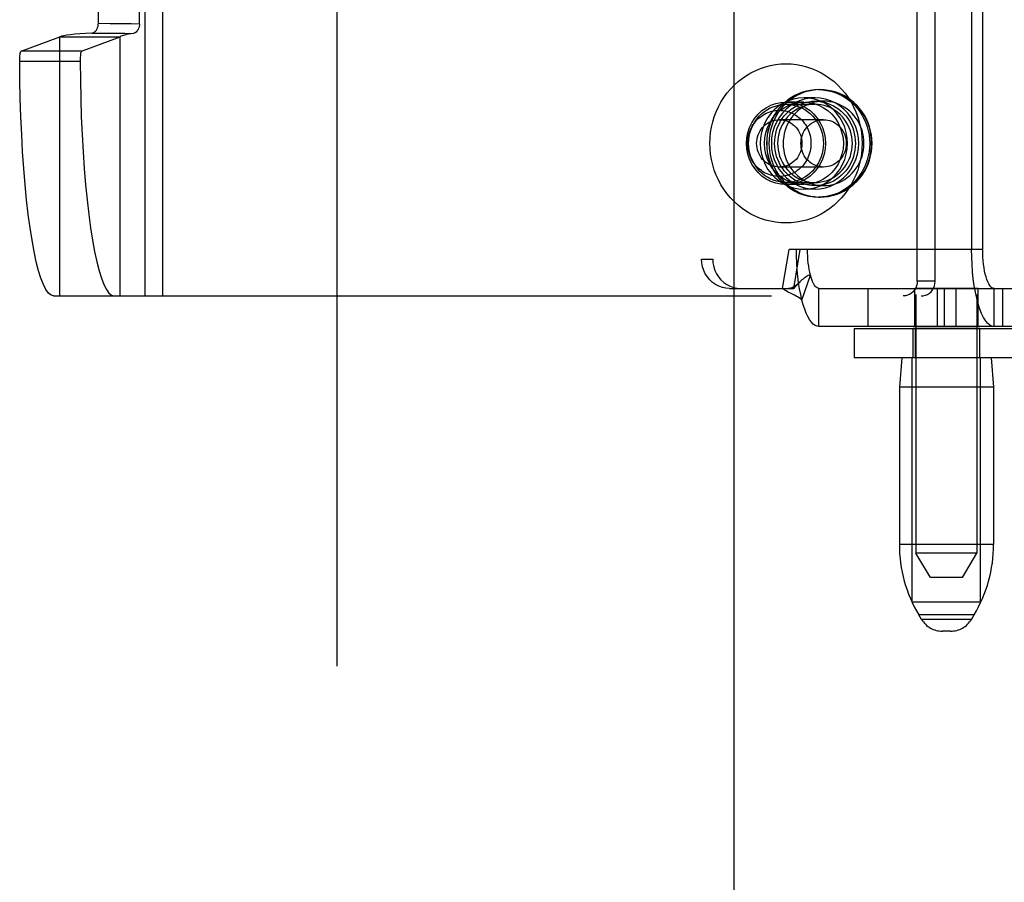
# Model space of a CAD drawing. Header units: inches. Extents: x 0 to 267, y 0 to 173.
# Tile 21 of 104: x 80.07 to 82.08, y 82.71 to 84.48. Entities that reach past the tile are written whole.
import ezdxf

# ---------------------------------------------------------------- set-up
doc = ezdxf.new("R2010")
doc.units = ezdxf.units.IN
doc.header["$LTSCALE"] = 14.696721
doc.header["$MEASUREMENT"] = 0
doc.linetypes.add('HIDDEN', pattern=[0.2, 0.1, -0.1])
doc.layers.get('0').update_dxf_attribs({"linetype": 'CONTINUOUS'})
doc.layers.add('02___PRT_ALL_AXES', color=7, linetype='CONTINUOUS')
doc.layers.add('DEFAULT_2', color=8, linetype='HIDDEN')

msp = doc.modelspace()

# ---------------------------------------------------------------- linework, layer by layer
at = {"color": 3, "linetype": 'Continuous'}
msp.add_line((81.5289, 120.5565), (81.5289, 50.2645), dxfattribs=at)
at = {"layer": '02___PRT_ALL_AXES', "color": 8, "linetype": 'HIDDEN'}
for p, q in [((81.9017, 86.8546), (81.9017, 83.3855)), ((82.0267, 86.8546), (82.0267, 83.3855)), ((81.7019, 84.3345), (81.7057, 84.3345)), ((81.6723, 84.309), (81.6357, 84.309)), ((81.6951, 84.318), (81.6723, 84.318)), ((81.6723, 84.14), (81.6357, 84.14)), ((81.6951, 84.131), (81.6723, 84.131)), ((81.7019, 84.1145), (81.7057, 84.1145)), ((82.0292, 83.9275), (81.8992, 83.9275)), ((81.8992, 83.8495), (81.8992, 83.9275)), ((81.9452, 83.9275), (81.9452, 83.8495)), ((81.9832, 83.9275), (81.9832, 83.8495)), ((82.0292, 83.8495), (82.0292, 83.9275)), ((82.0322, 83.8455), (81.8962, 83.8455)), ((81.8962, 83.7855), (81.8962, 83.8455)), ((82.0292, 83.8495), (81.8992, 83.8495)), ((82.0322, 83.7855), (82.0322, 83.8455)), ((82.0322, 83.7855), (81.8962, 83.7855)), ((81.8677, 83.7255), (81.8677, 83.403)), ((82.0607, 83.7255), (82.0607, 83.403))]:
    msp.add_line(p, q, dxfattribs=at)
for points in [[(81.6357, 84.14), (81.6251, 84.1407), (81.6148, 84.1428), (81.6048, 84.1464), (81.5953, 84.1513), (81.5865, 84.1574), (81.5786, 84.1647), (81.5716, 84.173), (81.5657, 84.1822), (81.5611, 84.1921), (81.5577, 84.2026), (81.5556, 84.2134), (81.5549, 84.2245), (81.5556, 84.2355), (81.5577, 84.2463), (81.5611, 84.2568), (81.5657, 84.2667), (81.5716, 84.2759), (81.5786, 84.2842), (81.5865, 84.2915), (81.5953, 84.2976), (81.6048, 84.3025), (81.6148, 84.3061), (81.6251, 84.3082), (81.6357, 84.309)], [(81.6723, 84.318), (81.6614, 84.3173), (81.6509, 84.3152), (81.6406, 84.3119), (81.6307, 84.3073), (81.6215, 84.3014), (81.613, 84.2944), (81.6053, 84.2865), (81.5987, 84.2776), (81.5931, 84.2679), (81.5887, 84.2576), (81.5855, 84.2468), (81.5835, 84.2357), (81.5829, 84.2245), (81.5835, 84.2132), (81.5855, 84.2021), (81.5887, 84.1913), (81.5931, 84.181), (81.5987, 84.1713), (81.6053, 84.1625), (81.613, 84.1545), (81.6215, 84.1475), (81.6307, 84.1417), (81.6406, 84.137), (81.6509, 84.1337), (81.6614, 84.1317), (81.6723, 84.131)], [(81.6723, 84.14), (81.6616, 84.1407), (81.6514, 84.1428), (81.6413, 84.1464), (81.6319, 84.1513), (81.6231, 84.1574), (81.6151, 84.1647), (81.6082, 84.173), (81.6023, 84.1822), (81.5976, 84.1921), (81.5942, 84.2026), (81.5922, 84.2134), (81.5915, 84.2245), (81.5922, 84.2355), (81.5942, 84.2463), (81.5976, 84.2568), (81.6023, 84.2667), (81.6082, 84.2759), (81.6151, 84.2842), (81.6231, 84.2915), (81.6319, 84.2976), (81.6413, 84.3025), (81.6514, 84.3061), (81.6616, 84.3082), (81.6723, 84.309)], [(81.6951, 84.318), (81.6842, 84.3173), (81.6737, 84.3152), (81.6634, 84.3119), (81.6535, 84.3073), (81.6443, 84.3014), (81.6358, 84.2944), (81.6282, 84.2865), (81.6215, 84.2776), (81.6159, 84.2679), (81.6115, 84.2576), (81.6083, 84.2468), (81.6063, 84.2357), (81.6057, 84.2245), (81.6063, 84.2132), (81.6083, 84.2021), (81.6115, 84.1913), (81.6159, 84.181), (81.6215, 84.1713), (81.6282, 84.1625), (81.6358, 84.1545), (81.6443, 84.1475), (81.6535, 84.1417), (81.6634, 84.137), (81.6737, 84.1337), (81.6842, 84.1317), (81.6951, 84.131)], [(81.6951, 84.3045), (81.6888, 84.3042), (81.6825, 84.3034), (81.6763, 84.302), (81.6702, 84.3001), (81.6643, 84.2977), (81.6587, 84.2948), (81.6532, 84.2914), (81.6481, 84.2876), (81.6433, 84.2833), (81.6388, 84.2786), (81.6347, 84.2736), (81.631, 84.2682), (81.6278, 84.2625), (81.625, 84.2566), (81.6227, 84.2504), (81.6209, 84.2441), (81.6196, 84.2376), (81.6188, 84.2311), (81.6186, 84.2245)], [(81.6357, 84.309), (81.6464, 84.3082), (81.6566, 84.3061), (81.6666, 84.3025), (81.6761, 84.2976), (81.6849, 84.2915), (81.6929, 84.2842), (81.6998, 84.2759), (81.7057, 84.2667), (81.7104, 84.2568), (81.7138, 84.2463), (81.7158, 84.2355), (81.7165, 84.2245), (81.7158, 84.2134), (81.7138, 84.2026), (81.7104, 84.1921), (81.7057, 84.1822), (81.6998, 84.173), (81.6929, 84.1647), (81.6849, 84.1574), (81.6761, 84.1513), (81.6666, 84.1464), (81.6566, 84.1428), (81.6464, 84.1407), (81.6357, 84.14)], [(81.6723, 84.131), (81.6831, 84.1317), (81.6937, 84.1337), (81.704, 84.137), (81.7138, 84.1417), (81.7231, 84.1475), (81.7316, 84.1545), (81.7392, 84.1625), (81.7459, 84.1713), (81.7514, 84.181), (81.7559, 84.1913), (81.7591, 84.2021), (81.761, 84.2132), (81.7617, 84.2245), (81.761, 84.2357), (81.7591, 84.2468), (81.7559, 84.2576), (81.7514, 84.2679), (81.7459, 84.2776), (81.7392, 84.2865), (81.7316, 84.2944), (81.7231, 84.3014), (81.7138, 84.3073), (81.704, 84.3119), (81.6937, 84.3152), (81.6831, 84.3173), (81.6723, 84.318)], [(81.6723, 84.309), (81.6829, 84.3082), (81.6932, 84.3061), (81.7032, 84.3025), (81.7127, 84.2976), (81.7215, 84.2915), (81.7294, 84.2842), (81.7364, 84.2759), (81.7423, 84.2667), (81.7469, 84.2568), (81.7503, 84.2463), (81.7524, 84.2355), (81.7531, 84.2245), (81.7524, 84.2134), (81.7503, 84.2026), (81.7469, 84.1921), (81.7423, 84.1822), (81.7364, 84.173), (81.7294, 84.1647), (81.7215, 84.1574), (81.7127, 84.1513), (81.7032, 84.1464), (81.6932, 84.1428), (81.6829, 84.1407), (81.6723, 84.14)], [(81.6951, 84.131), (81.7059, 84.1317), (81.7165, 84.1337), (81.7268, 84.137), (81.7366, 84.1417), (81.7459, 84.1475), (81.7544, 84.1545), (81.762, 84.1625), (81.7687, 84.1713), (81.7742, 84.181), (81.7787, 84.1913), (81.7819, 84.2021), (81.7838, 84.2132), (81.7845, 84.2245), (81.7838, 84.2357), (81.7819, 84.2468), (81.7787, 84.2576), (81.7742, 84.2679), (81.7687, 84.2776), (81.762, 84.2865), (81.7544, 84.2944), (81.7459, 84.3014), (81.7366, 84.3073), (81.7268, 84.3119), (81.7165, 84.3152), (81.7059, 84.3173), (81.6951, 84.318)], [(81.7716, 84.2245), (81.7713, 84.2311), (81.7705, 84.2376), (81.7692, 84.2441), (81.7674, 84.2504), (81.7651, 84.2566), (81.7624, 84.2625), (81.7591, 84.2682), (81.7554, 84.2736), (81.7514, 84.2786), (81.7469, 84.2833), (81.7421, 84.2876), (81.7369, 84.2914), (81.7315, 84.2948), (81.7258, 84.2977), (81.7199, 84.3001), (81.7139, 84.302), (81.7077, 84.3034), (81.7014, 84.3042), (81.6951, 84.3045)], [(81.6186, 84.2245), (81.6188, 84.2178), (81.6196, 84.2113), (81.6209, 84.2048), (81.6227, 84.1985), (81.625, 84.1923), (81.6278, 84.1864), (81.631, 84.1807), (81.6347, 84.1753), (81.6388, 84.1703), (81.6433, 84.1656), (81.6481, 84.1613), (81.6532, 84.1575), (81.6587, 84.1541), (81.6643, 84.1512), (81.6702, 84.1488), (81.6763, 84.1469), (81.6825, 84.1456), (81.6888, 84.1447), (81.6951, 84.1445)], [(81.6951, 84.1445), (81.7014, 84.1447), (81.7077, 84.1456), (81.7139, 84.1469), (81.7199, 84.1488), (81.7258, 84.1512), (81.7315, 84.1541), (81.7369, 84.1575), (81.7421, 84.1613), (81.7469, 84.1656), (81.7514, 84.1703), (81.7554, 84.1753), (81.7591, 84.1807), (81.7624, 84.1864), (81.7651, 84.1923), (81.7674, 84.1985), (81.7692, 84.2048), (81.7705, 84.2113), (81.7713, 84.2178), (81.7716, 84.2245)]]:
    msp.add_lwpolyline(points, dxfattribs=at)
at = {"layer": 'DEFAULT_2', "color": 8, "linetype": 'HIDDEN'}
for p, q in [((80.7164, 119.8955), (80.7164, 50.9255)), ((80.3235, 83.912), (80.3235, 86.662)), ((80.36, 83.912), (80.36, 86.662)), ((81.9044, 83.942), (81.9044, 86.632)), ((81.941, 83.942), (81.941, 86.632)), ((81.4628, 86.5875), (81.4628, 83.9875)), ((81.4856, 86.5875), (81.4856, 83.9875)), ((80.2279, 84.4704), (80.2279, 86.1035)), ((80.3122, 84.4696), (80.3122, 86.1043)), ((82.0156, 84.662), (82.0156, 84.0075)), ((82.0384, 84.0075), (82.0384, 84.662)), ((80.2279, 84.4704), (80.2523, 84.4703)), ((80.2523, 84.4703), (80.2776, 84.4701)), ((80.2776, 84.4701), (80.2949, 84.4699)), ((80.2949, 84.4699), (80.3122, 84.4696)), ((80.0695, 84.413), (80.149, 84.4429)), ((80.149, 84.4429), (80.2728, 84.4429)), ((80.149, 83.912), (80.149, 84.4429)), ((80.1932, 84.413), (80.2728, 84.4429)), ((80.2142, 84.4505), (80.2389, 84.4503)), ((80.2389, 84.4503), (80.2646, 84.4501)), ((80.2646, 84.4501), (80.282, 84.45)), ((80.2728, 83.912), (80.2728, 84.4429)), ((80.282, 84.45), (80.2997, 84.4497)), ((80.1932, 84.413), (80.0695, 84.413)), ((80.1906, 84.3922), (80.0668, 84.3922)), ((81.7019, 84.3345), (81.6937, 84.3341)), ((81.714, 84.3341), (81.7057, 84.3345)), ((81.7223, 84.3331), (81.714, 84.3341)), ((81.6357, 84.3045), (81.6951, 84.3045)), ((81.7126, 84.273), (81.622, 84.273)), ((81.7126, 84.176), (81.622, 84.176)), ((81.6357, 84.1445), (81.6951, 84.1445)), ((81.6937, 84.1148), (81.6854, 84.1158)), ((81.6936, 84.1148), (81.7019, 84.1145)), ((81.7057, 84.1145), (81.714, 84.1148)), ((81.6286, 83.9275), (81.6421, 84.0075)), ((81.6649, 84.0075), (81.6421, 84.0075)), ((81.6514, 83.9275), (81.6649, 84.0075)), ((82.0384, 84.0075), (81.6649, 84.0075)), ((81.4628, 83.9875), (81.4856, 83.9875)), ((81.6625, 83.939), (81.6619, 83.9384)), ((81.6683, 83.9037), (81.6855, 83.9549)), ((81.941, 83.942), (81.9044, 83.942)), ((81.5202, 83.9275), (81.543, 83.9275)), ((81.543, 83.9275), (81.6514, 83.9275)), ((81.7032, 83.9275), (82.1672, 83.9275)), ((81.7032, 83.8495), (81.7032, 83.9275)), ((81.8032, 83.9275), (81.8032, 83.8495)), ((81.9592, 83.9275), (81.9592, 83.8495)), ((82.0618, 83.8495), (82.0618, 83.9275)), ((82.0788, 83.9275), (82.0788, 83.8495)), ((80.1363, 83.912), (81.9123, 83.912)), ((82.1672, 83.8495), (81.7032, 83.8495)), ((81.7754, 83.8455), (82.1854, 83.8455)), ((81.7754, 83.8455), (81.7754, 83.7855)), ((81.9004, 83.8455), (81.9004, 83.7855)), ((82.1854, 83.7855), (81.7754, 83.7855)), ((81.8727, 83.7855), (81.8677, 83.7255)), ((81.8942, 83.2855), (81.8942, 83.7855)), ((82.0342, 83.2855), (82.0342, 83.7855)), ((82.0557, 83.7855), (82.0607, 83.7255)), ((82.0607, 83.7255), (81.8677, 83.7255)), ((82.0607, 83.403), (81.8677, 83.403)), ((82.0267, 83.3855), (81.9017, 83.3855)), ((81.9317, 83.3355), (81.9017, 83.3855)), ((81.9967, 83.3355), (82.0267, 83.3855)), ((81.9967, 83.3355), (81.9317, 83.3355)), ((81.8942, 83.2855), (82.0342, 83.2855)), ((82.0208, 83.259), (81.9076, 83.259)), ((81.9131, 83.2497), (81.9076, 83.259)), ((82.0153, 83.2497), (82.0208, 83.259)), ((82.0153, 83.2497), (81.9131, 83.2497)), ((81.9724, 83.2255), (81.956, 83.2255))]:
    msp.add_line(p, q, dxfattribs=at)
for points in [[(80.2142, 84.4505), (80.2163, 84.4508), (80.2184, 84.4516), (80.2203, 84.4529), (80.2222, 84.4546), (80.2238, 84.4566), (80.2252, 84.459), (80.2264, 84.4616), (80.2272, 84.4645), (80.2277, 84.4674), (80.2279, 84.4704)], [(80.3122, 84.4696), (80.312, 84.4667), (80.3116, 84.4638), (80.3108, 84.461), (80.3097, 84.4584), (80.3084, 84.4561), (80.3068, 84.4541), (80.3052, 84.4524), (80.3034, 84.4511), (80.3015, 84.4502), (80.2997, 84.4497)], [(80.2142, 84.4505), (80.2017, 84.4496), (80.1902, 84.4487), (80.18, 84.4478), (80.1711, 84.4469), (80.1635, 84.4459), (80.1572, 84.4449), (80.1524, 84.4439), (80.149, 84.4429)], [(80.2997, 84.4497), (80.2945, 84.4489), (80.2898, 84.4481), (80.2857, 84.4473), (80.282, 84.4464), (80.2789, 84.4456), (80.2763, 84.4447), (80.2742, 84.4438), (80.2728, 84.4429)], [(80.0668, 84.3922), (80.0668, 84.3954), (80.0669, 84.3984), (80.0671, 84.4013), (80.0673, 84.404), (80.0675, 84.4065), (80.0679, 84.4086), (80.0682, 84.4104), (80.0686, 84.4117), (80.069, 84.4126), (80.0695, 84.413)], [(80.1932, 84.413), (80.1928, 84.4126), (80.1924, 84.4117), (80.192, 84.4104), (80.1916, 84.4086), (80.1913, 84.4065), (80.1911, 84.404), (80.1909, 84.4013), (80.1907, 84.3984), (80.1906, 84.3954), (80.1906, 84.3922)], [(80.1363, 83.912), (80.131, 83.9134), (80.1257, 83.9178), (80.1205, 83.9251), (80.1154, 83.9352), (80.1104, 83.9482), (80.1055, 83.9638), (80.1008, 83.9821), (80.0963, 84.0029), (80.0921, 84.0261), (80.0881, 84.0515), (80.0844, 84.0791), (80.081, 84.1086), (80.078, 84.1399), (80.0752, 84.1728), (80.0729, 84.2071), (80.0709, 84.2426), (80.0693, 84.2791), (80.068, 84.3164), (80.0672, 84.354), (80.0668, 84.3922)], [(80.1906, 84.3922), (80.191, 84.354), (80.1918, 84.3164), (80.193, 84.2791), (80.1947, 84.2426), (80.1967, 84.2071), (80.199, 84.1728), (80.2017, 84.1399), (80.2048, 84.1086), (80.2082, 84.0791), (80.2119, 84.0515), (80.2159, 84.0261), (80.2201, 84.0029), (80.2246, 83.9821), (80.2293, 83.9638), (80.2341, 83.9482), (80.2391, 83.9352), (80.2443, 83.9251), (80.2495, 83.9178), (80.2548, 83.9134), (80.2601, 83.912)], [(81.4798, 84.2245), (81.4802, 84.2356), (81.4813, 84.2467), (81.4831, 84.2576), (81.4856, 84.2684), (81.4888, 84.279), (81.4928, 84.2894), (81.4973, 84.2995), (81.5025, 84.3092), (81.5084, 84.3185), (81.5148, 84.3273), (81.5218, 84.3357), (81.5293, 84.3436), (81.5374, 84.3509), (81.5458, 84.3576), (81.5547, 84.3637), (81.564, 84.3692), (81.5736, 84.374), (81.5835, 84.378), (81.5937, 84.3814), (81.604, 84.3841), (81.6145, 84.3859), (81.6251, 84.3871), (81.6357, 84.3875), (81.6464, 84.3871), (81.6569, 84.3859), (81.6674, 84.3841), (81.6778, 84.3814), (81.6879, 84.378), (81.6978, 84.374), (81.7074, 84.3692), (81.7167, 84.3637), (81.7256, 84.3576), (81.7341, 84.3509), (81.7421, 84.3436), (81.7496, 84.3357), (81.7566, 84.3273), (81.7631, 84.3185), (81.7689, 84.3092), (81.7741, 84.2995), (81.7787, 84.2894), (81.7826, 84.279), (81.7858, 84.2684), (81.7883, 84.2576), (81.7901, 84.2467), (81.7912, 84.2356), (81.7916, 84.2245)], [(81.6937, 84.3341), (81.6854, 84.3331), (81.6773, 84.3315), (81.6693, 84.3291), (81.6615, 84.3262), (81.6539, 84.3226), (81.6466, 84.3184), (81.6397, 84.3136), (81.6331, 84.3083), (81.627, 84.3024), (81.6213, 84.2961), (81.6161, 84.2893), (81.6115, 84.2821), (81.6074, 84.2746), (81.6039, 84.2667), (81.601, 84.2586), (81.5987, 84.2502), (81.597, 84.2417), (81.5961, 84.2331), (81.5957, 84.2245)], [(81.5968, 84.2245), (81.5971, 84.2331), (81.598, 84.2417), (81.5997, 84.2501), (81.6019, 84.2585), (81.6048, 84.2666), (81.6082, 84.2744), (81.6123, 84.2819), (81.6168, 84.2891), (81.622, 84.2959), (81.6276, 84.3022), (81.6336, 84.3081), (81.6401, 84.3135), (81.647, 84.3183), (81.6542, 84.3225), (81.6617, 84.3261), (81.6694, 84.3291), (81.6774, 84.3314), (81.6855, 84.3331)], [(81.7057, 84.3345), (81.6975, 84.3341), (81.6893, 84.3331), (81.6812, 84.3314), (81.6732, 84.3291), (81.6655, 84.3261), (81.658, 84.3225), (81.6508, 84.3183), (81.6439, 84.3135), (81.6374, 84.3081), (81.6314, 84.3022), (81.6258, 84.2959), (81.6206, 84.2891), (81.6161, 84.2819), (81.612, 84.2744), (81.6086, 84.2666), (81.6057, 84.2585), (81.6035, 84.2501), (81.6018, 84.2417), (81.6009, 84.2331), (81.6006, 84.2245)], [(81.7019, 84.3345), (81.7102, 84.3341), (81.7184, 84.3331), (81.7265, 84.3314), (81.7345, 84.3291), (81.7422, 84.3261), (81.7497, 84.3225), (81.7569, 84.3183), (81.7638, 84.3135), (81.7703, 84.3081), (81.7763, 84.3022), (81.7819, 84.2959), (81.787, 84.2891), (81.7916, 84.2819), (81.7957, 84.2744), (81.7991, 84.2666), (81.802, 84.2585), (81.8042, 84.2501), (81.8058, 84.2417), (81.8068, 84.2331), (81.8071, 84.2245)], [(81.8109, 84.2245), (81.8106, 84.2331), (81.8096, 84.2417), (81.808, 84.2501), (81.8058, 84.2585), (81.8029, 84.2666), (81.7995, 84.2744), (81.7954, 84.2819), (81.7909, 84.2891), (81.7857, 84.2959), (81.7801, 84.3022), (81.7741, 84.3081), (81.7676, 84.3135), (81.7607, 84.3183), (81.7535, 84.3225), (81.746, 84.3261), (81.7383, 84.3291), (81.7303, 84.3314), (81.7222, 84.3331)], [(81.812, 84.2245), (81.8116, 84.2331), (81.8106, 84.2417), (81.809, 84.2503), (81.8067, 84.2586), (81.8038, 84.2667), (81.8003, 84.2746), (81.7962, 84.2821), (81.7916, 84.2893), (81.7864, 84.2961), (81.7807, 84.3024), (81.7746, 84.3083), (81.768, 84.3136), (81.7611, 84.3184), (81.7538, 84.3226), (81.7463, 84.3262), (81.7384, 84.3291), (81.7304, 84.3314), (81.7223, 84.3331)], [(81.5592, 84.2245), (81.5595, 84.2315), (81.5604, 84.2384), (81.5618, 84.2452), (81.5638, 84.2518), (81.5664, 84.2583), (81.5695, 84.2645), (81.5731, 84.2703), (81.5771, 84.2759), (81.5816, 84.281), (81.5865, 84.2857), (81.5918, 84.29), (81.5975, 84.2937), (81.6034, 84.297), (81.6096, 84.2996), (81.6159, 84.3017), (81.6224, 84.3032), (81.6291, 84.3042), (81.6357, 84.3045)], [(81.6124, 84.2245), (81.6126, 84.2313), (81.6134, 84.238), (81.6146, 84.2446), (81.6164, 84.2512), (81.6186, 84.2576), (81.6214, 84.2637), (81.6245, 84.2697), (81.6281, 84.2753), (81.6322, 84.2806), (81.6366, 84.2856), (81.6413, 84.2902), (81.6464, 84.2944), (81.6519, 84.2982), (81.6575, 84.3015), (81.6634, 84.3044), (81.6695, 84.3067), (81.6758, 84.3086), (81.6821, 84.3099), (81.6886, 84.3107), (81.6951, 84.311), (81.7016, 84.3107), (81.708, 84.3099), (81.7144, 84.3086), (81.7206, 84.3067), (81.7267, 84.3044), (81.7326, 84.3015), (81.7383, 84.2982), (81.7437, 84.2944), (81.7488, 84.2902), (81.7536, 84.2856), (81.758, 84.2806), (81.762, 84.2753), (81.7656, 84.2697), (81.7688, 84.2637), (81.7715, 84.2576), (81.7737, 84.2512), (81.7755, 84.2446), (81.7768, 84.238), (81.7775, 84.2313), (81.7778, 84.2245)], [(81.7953, 84.2245), (81.7951, 84.2313), (81.7943, 84.238), (81.7931, 84.2446), (81.7913, 84.2512), (81.789, 84.2576), (81.7863, 84.2637), (81.7831, 84.2697), (81.7795, 84.2753), (81.7755, 84.2806), (81.7711, 84.2856), (81.7663, 84.2902), (81.7612, 84.2944), (81.7558, 84.2982), (81.7502, 84.3015), (81.7443, 84.3044), (81.7382, 84.3067), (81.7319, 84.3086), (81.7256, 84.3099), (81.7191, 84.3107), (81.7126, 84.311), (81.7061, 84.3107), (81.6997, 84.3099), (81.6933, 84.3086), (81.6871, 84.3067), (81.681, 84.3044), (81.6751, 84.3015), (81.6694, 84.2982), (81.664, 84.2944), (81.6589, 84.2902), (81.6541, 84.2856), (81.6497, 84.2806), (81.6457, 84.2753), (81.6421, 84.2697), (81.6389, 84.2637), (81.6362, 84.2576), (81.6339, 84.2512), (81.6322, 84.2446), (81.6309, 84.238), (81.6302, 84.2313), (81.6299, 84.2245)], [(81.6357, 84.3045), (81.6424, 84.3042), (81.649, 84.3032), (81.6555, 84.3017), (81.6619, 84.2996), (81.6681, 84.297), (81.674, 84.2937), (81.6796, 84.29), (81.6849, 84.2857), (81.6898, 84.281), (81.6943, 84.2759), (81.6984, 84.2703), (81.702, 84.2645), (81.7051, 84.2583), (81.7076, 84.2518), (81.7096, 84.2452), (81.7111, 84.2384), (81.7119, 84.2315), (81.7122, 84.2245)], [(81.5572, 84.2245), (81.5573, 84.2285), (81.5577, 84.2326), (81.5582, 84.2366), (81.5591, 84.2407), (81.5601, 84.2446), (81.5614, 84.2485), (81.5629, 84.2522), (81.5646, 84.2559), (81.5665, 84.2595), (81.5686, 84.2629), (81.571, 84.2662), (81.5735, 84.2694), (81.5762, 84.2724), (81.579, 84.2752), (81.582, 84.2778), (81.5852, 84.2802), (81.5885, 84.2824), (81.5919, 84.2845), (81.5954, 84.2862), (81.599, 84.2878), (81.6027, 84.2891), (81.6065, 84.2902), (81.6103, 84.2911), (81.6142, 84.2917), (81.6181, 84.2921), (81.622, 84.2922), (81.6259, 84.2921), (81.6298, 84.2917), (81.6337, 84.2911), (81.6375, 84.2902), (81.6413, 84.2891), (81.645, 84.2878), (81.6486, 84.2862), (81.6521, 84.2845), (81.6555, 84.2824), (81.6588, 84.2802), (81.662, 84.2778), (81.665, 84.2752), (81.6678, 84.2724), (81.6705, 84.2694), (81.673, 84.2662), (81.6753, 84.2629), (81.6774, 84.2595), (81.6794, 84.2559), (81.6811, 84.2523), (81.6826, 84.2485), (81.6839, 84.2446), (81.6849, 84.2407), (81.6857, 84.2366), (81.6863, 84.2326), (81.6867, 84.2285), (81.6868, 84.2245)], [(81.5756, 84.2245), (81.5758, 84.229), (81.5764, 84.2334), (81.5774, 84.2377), (81.5787, 84.242), (81.5805, 84.2461), (81.5825, 84.25), (81.585, 84.2537), (81.5877, 84.2571), (81.5907, 84.2603), (81.594, 84.2632), (81.5976, 84.2657), (81.6013, 84.2679), (81.6052, 84.2697), (81.6093, 84.2711), (81.6135, 84.2721), (81.6177, 84.2728), (81.622, 84.273)], [(81.622, 84.273), (81.6263, 84.2728), (81.6305, 84.2721), (81.6347, 84.2711), (81.6387, 84.2697), (81.6427, 84.2679), (81.6464, 84.2657), (81.6499, 84.2632), (81.6532, 84.2603), (81.6563, 84.2571), (81.659, 84.2537), (81.6614, 84.25), (81.6635, 84.2461), (81.6652, 84.242), (81.6666, 84.2377), (81.6676, 84.2334), (81.6682, 84.229), (81.6684, 84.2245)], [(81.6662, 84.2245), (81.6664, 84.229), (81.667, 84.2334), (81.668, 84.2377), (81.6694, 84.242), (81.6711, 84.2461), (81.6732, 84.25), (81.6756, 84.2537), (81.6783, 84.2571), (81.6814, 84.2603), (81.6847, 84.2632), (81.6882, 84.2657), (81.6919, 84.2679), (81.6959, 84.2697), (81.6999, 84.2711), (81.7041, 84.2721), (81.7083, 84.2728), (81.7126, 84.273)], [(81.7126, 84.273), (81.7169, 84.2728), (81.7211, 84.2721), (81.7253, 84.2711), (81.7294, 84.2697), (81.7333, 84.2679), (81.737, 84.2657), (81.7406, 84.2632), (81.7439, 84.2603), (81.7469, 84.2571), (81.7496, 84.2537), (81.7521, 84.25), (81.7541, 84.2461), (81.7559, 84.242), (81.7572, 84.2377), (81.7582, 84.2334), (81.7588, 84.229), (81.759, 84.2245)], [(81.7916, 84.2245), (81.7912, 84.2133), (81.7901, 84.2023), (81.7883, 84.1913), (81.7858, 84.1805), (81.7826, 84.1699), (81.7787, 84.1595), (81.7741, 84.1495), (81.7689, 84.1398), (81.7631, 84.1305), (81.7566, 84.1216), (81.7496, 84.1132), (81.7421, 84.1053), (81.7341, 84.098), (81.7256, 84.0913), (81.7167, 84.0852), (81.7074, 84.0797), (81.6978, 84.075), (81.6879, 84.0709), (81.6778, 84.0675), (81.6674, 84.0649), (81.6569, 84.063), (81.6464, 84.0618), (81.6357, 84.0615), (81.6251, 84.0618), (81.6145, 84.063), (81.604, 84.0649), (81.5937, 84.0675), (81.5835, 84.0709), (81.5736, 84.075), (81.564, 84.0797), (81.5547, 84.0852), (81.5458, 84.0913), (81.5374, 84.098), (81.5293, 84.1053), (81.5218, 84.1132), (81.5148, 84.1216), (81.5084, 84.1305), (81.5025, 84.1398), (81.4973, 84.1495), (81.4928, 84.1595), (81.4888, 84.1699), (81.4856, 84.1805), (81.4831, 84.1913), (81.4813, 84.2023), (81.4802, 84.2133), (81.4798, 84.2245)], [(81.6868, 84.2245), (81.6867, 84.2204), (81.6863, 84.2163), (81.6857, 84.2123), (81.6849, 84.2083), (81.6839, 84.2043), (81.6826, 84.2005), (81.6811, 84.1967), (81.6794, 84.193), (81.6774, 84.1894), (81.6753, 84.186), (81.673, 84.1827), (81.6705, 84.1795), (81.6678, 84.1766), (81.665, 84.1738), (81.662, 84.1711), (81.6588, 84.1687), (81.6555, 84.1665), (81.6521, 84.1645), (81.6486, 84.1627), (81.645, 84.1611), (81.6413, 84.1598), (81.6375, 84.1587), (81.6337, 84.1578), (81.6298, 84.1572), (81.6259, 84.1568), (81.622, 84.1567), (81.6181, 84.1568), (81.6142, 84.1572), (81.6103, 84.1578), (81.6065, 84.1587), (81.6027, 84.1598), (81.599, 84.1611), (81.5954, 84.1627), (81.5919, 84.1645), (81.5885, 84.1665), (81.5852, 84.1687), (81.582, 84.1711), (81.579, 84.1738), (81.5762, 84.1766), (81.5735, 84.1795), (81.571, 84.1827), (81.5686, 84.186), (81.5665, 84.1894), (81.5646, 84.193), (81.5629, 84.1967), (81.5614, 84.2005), (81.5601, 84.2043), (81.5591, 84.2083), (81.5582, 84.2123), (81.5577, 84.2163), (81.5573, 84.2204), (81.5572, 84.2245)], [(81.6357, 84.1445), (81.6291, 84.1448), (81.6224, 84.1457), (81.6159, 84.1472), (81.6096, 84.1493), (81.6034, 84.152), (81.5975, 84.1552), (81.5918, 84.1589), (81.5865, 84.1632), (81.5816, 84.1679), (81.5771, 84.173), (81.5731, 84.1786), (81.5695, 84.1845), (81.5664, 84.1907), (81.5638, 84.1971), (81.5618, 84.2038), (81.5604, 84.2106), (81.5595, 84.2175), (81.5592, 84.2245)], [(81.622, 84.176), (81.6177, 84.1762), (81.6135, 84.1768), (81.6093, 84.1778), (81.6052, 84.1792), (81.6013, 84.181), (81.5976, 84.1832), (81.594, 84.1858), (81.5907, 84.1886), (81.5877, 84.1918), (81.585, 84.1952), (81.5825, 84.1989), (81.5805, 84.2028), (81.5787, 84.2069), (81.5774, 84.2112), (81.5764, 84.2155), (81.5758, 84.22), (81.5756, 84.2245)], [(81.5957, 84.2245), (81.5961, 84.2158), (81.597, 84.2072), (81.5987, 84.1987), (81.601, 84.1903), (81.6039, 84.1822), (81.6074, 84.1743), (81.6115, 84.1668), (81.6161, 84.1596), (81.6213, 84.1528), (81.627, 84.1465), (81.6331, 84.1407), (81.6397, 84.1353), (81.6466, 84.1306), (81.6539, 84.1264), (81.6614, 84.1228), (81.6692, 84.1198), (81.6772, 84.1175), (81.6854, 84.1158)], [(81.6855, 84.1158), (81.6774, 84.1175), (81.6694, 84.1198), (81.6617, 84.1228), (81.6542, 84.1264), (81.647, 84.1307), (81.6401, 84.1355), (81.6336, 84.1408), (81.6276, 84.1467), (81.622, 84.153), (81.6168, 84.1598), (81.6123, 84.167), (81.6082, 84.1745), (81.6048, 84.1824), (81.6019, 84.1905), (81.5997, 84.1988), (81.598, 84.2072), (81.5971, 84.2158), (81.5968, 84.2245)], [(81.6006, 84.2245), (81.6009, 84.2158), (81.6018, 84.2072), (81.6035, 84.1988), (81.6057, 84.1905), (81.6086, 84.1824), (81.612, 84.1745), (81.6161, 84.167), (81.6206, 84.1598), (81.6258, 84.153), (81.6314, 84.1467), (81.6374, 84.1408), (81.6439, 84.1355), (81.6508, 84.1307), (81.658, 84.1264), (81.6655, 84.1228), (81.6732, 84.1198), (81.6812, 84.1175), (81.6893, 84.1158), (81.6975, 84.1148), (81.7057, 84.1145)], [(81.7778, 84.2245), (81.7775, 84.2177), (81.7768, 84.2109), (81.7755, 84.2043), (81.7737, 84.1977), (81.7715, 84.1914), (81.7688, 84.1852), (81.7656, 84.1793), (81.762, 84.1736), (81.758, 84.1683), (81.7536, 84.1633), (81.7488, 84.1587), (81.7437, 84.1545), (81.7383, 84.1507), (81.7326, 84.1474), (81.7267, 84.1445), (81.7206, 84.1422), (81.7144, 84.1404), (81.708, 84.139), (81.7016, 84.1382), (81.6951, 84.138), (81.6886, 84.1382), (81.6821, 84.139), (81.6758, 84.1404), (81.6695, 84.1422), (81.6634, 84.1445), (81.6575, 84.1474), (81.6519, 84.1507), (81.6465, 84.1545), (81.6414, 84.1587), (81.6366, 84.1633), (81.6322, 84.1683), (81.6282, 84.1736), (81.6245, 84.1793), (81.6214, 84.1852), (81.6187, 84.1914), (81.6164, 84.1977), (81.6146, 84.2043), (81.6134, 84.2109), (81.6126, 84.2177), (81.6124, 84.2245)], [(81.6684, 84.2245), (81.6682, 84.22), (81.6676, 84.2155), (81.6666, 84.2112), (81.6652, 84.2069), (81.6635, 84.2028), (81.6614, 84.1989), (81.659, 84.1952), (81.6563, 84.1918), (81.6532, 84.1886), (81.6499, 84.1858), (81.6464, 84.1832), (81.6427, 84.181), (81.6387, 84.1792), (81.6347, 84.1778), (81.6305, 84.1768), (81.6263, 84.1762), (81.622, 84.176)], [(81.6299, 84.2245), (81.6302, 84.2177), (81.6309, 84.2109), (81.6322, 84.2043), (81.6339, 84.1977), (81.6362, 84.1914), (81.6389, 84.1852), (81.6421, 84.1793), (81.6457, 84.1736), (81.6497, 84.1683), (81.6541, 84.1633), (81.6589, 84.1587), (81.664, 84.1545), (81.6694, 84.1507), (81.6751, 84.1474), (81.681, 84.1445), (81.6871, 84.1422), (81.6933, 84.1404), (81.6997, 84.139), (81.7061, 84.1382), (81.7126, 84.138), (81.7191, 84.1382), (81.7256, 84.139), (81.7319, 84.1404), (81.7382, 84.1422), (81.7443, 84.1445), (81.7502, 84.1474), (81.7558, 84.1507), (81.7612, 84.1545), (81.7663, 84.1587), (81.7711, 84.1633), (81.7755, 84.1683), (81.7795, 84.1736), (81.7832, 84.1793), (81.7863, 84.1852), (81.789, 84.1914), (81.7913, 84.1977), (81.7931, 84.2043), (81.7943, 84.2109), (81.7951, 84.2177), (81.7953, 84.2245)], [(81.7122, 84.2245), (81.7119, 84.2175), (81.7111, 84.2106), (81.7096, 84.2038), (81.7076, 84.1971), (81.7051, 84.1907), (81.702, 84.1845), (81.6984, 84.1786), (81.6943, 84.173), (81.6898, 84.1679), (81.6849, 84.1632), (81.6796, 84.1589), (81.674, 84.1552), (81.6681, 84.152), (81.6619, 84.1493), (81.6555, 84.1472), (81.649, 84.1457), (81.6424, 84.1448), (81.6357, 84.1445)], [(81.7126, 84.176), (81.7083, 84.1762), (81.7041, 84.1768), (81.6999, 84.1778), (81.6959, 84.1792), (81.6919, 84.181), (81.6882, 84.1832), (81.6847, 84.1858), (81.6814, 84.1886), (81.6783, 84.1918), (81.6756, 84.1952), (81.6732, 84.1989), (81.6711, 84.2028), (81.6694, 84.2069), (81.668, 84.2112), (81.667, 84.2155), (81.6664, 84.22), (81.6662, 84.2245)], [(81.8071, 84.2245), (81.8068, 84.2158), (81.8058, 84.2072), (81.8042, 84.1988), (81.802, 84.1905), (81.7991, 84.1824), (81.7957, 84.1745), (81.7916, 84.167), (81.787, 84.1598), (81.7819, 84.153), (81.7763, 84.1467), (81.7703, 84.1408), (81.7638, 84.1355), (81.7569, 84.1307), (81.7497, 84.1264), (81.7422, 84.1228), (81.7345, 84.1198), (81.7265, 84.1175), (81.7184, 84.1158), (81.7102, 84.1148), (81.7019, 84.1145)], [(81.759, 84.2245), (81.7588, 84.22), (81.7582, 84.2155), (81.7572, 84.2112), (81.7559, 84.2069), (81.7541, 84.2028), (81.7521, 84.1989), (81.7496, 84.1952), (81.7469, 84.1918), (81.7439, 84.1886), (81.7406, 84.1858), (81.737, 84.1832), (81.7333, 84.181), (81.7294, 84.1792), (81.7253, 84.1778), (81.7211, 84.1768), (81.7169, 84.1762), (81.7126, 84.176)], [(81.714, 84.1148), (81.7223, 84.1158), (81.7304, 84.1175), (81.7384, 84.1198), (81.7462, 84.1228), (81.7538, 84.1264), (81.7611, 84.1306), (81.768, 84.1353), (81.7746, 84.1407), (81.7807, 84.1465), (81.7864, 84.1528), (81.7916, 84.1596), (81.7962, 84.1668), (81.8003, 84.1744), (81.8038, 84.1822), (81.8067, 84.1904), (81.809, 84.1987), (81.8107, 84.2072), (81.8116, 84.2158), (81.812, 84.2245)], [(81.7222, 84.1158), (81.7303, 84.1175), (81.7383, 84.1198), (81.746, 84.1228), (81.7535, 84.1264), (81.7607, 84.1307), (81.7676, 84.1355), (81.7741, 84.1408), (81.7801, 84.1467), (81.7857, 84.153), (81.7909, 84.1598), (81.7954, 84.167), (81.7995, 84.1745), (81.8029, 84.1824), (81.8058, 84.1905), (81.808, 84.1988), (81.8096, 84.2072), (81.8106, 84.2158), (81.8109, 84.2245)], [(81.6683, 83.9037), (81.6658, 83.9148), (81.6635, 83.9266), (81.6615, 83.939), (81.6599, 83.952), (81.6586, 83.9655), (81.6577, 83.9793), (81.6572, 83.9933), (81.657, 84.0075)], [(81.6855, 83.9549), (81.6842, 83.9605), (81.6831, 83.9665), (81.6821, 83.9728), (81.6813, 83.9794), (81.6806, 83.9862), (81.6801, 83.9932), (81.6799, 84.0003), (81.6798, 84.0075)], [(82.0618, 83.8495), (82.0572, 83.8502), (82.0528, 83.8525), (82.0484, 83.8563), (82.0441, 83.8615), (82.04, 83.8681), (82.0361, 83.8761), (82.0325, 83.8853), (82.0291, 83.8957), (82.0261, 83.9072), (82.0234, 83.9197), (82.021, 83.933), (82.0191, 83.947), (82.0176, 83.9616), (82.0165, 83.9766), (82.0158, 83.9919), (82.0156, 84.0075)], [(82.0618, 83.9275), (82.0595, 83.9279), (82.0572, 83.929), (82.055, 83.9309), (82.0528, 83.9336), (82.0508, 83.9369), (82.0488, 83.9409), (82.0469, 83.9456), (82.0452, 83.9509), (82.0437, 83.9567), (82.0423, 83.963), (82.0412, 83.9698), (82.0402, 83.9768), (82.0394, 83.9842), (82.0388, 83.9919), (82.0385, 83.9996), (82.0384, 84.0075)], [(81.5202, 83.9275), (81.5127, 83.928), (81.5054, 83.9295), (81.4983, 83.932), (81.4915, 83.9355), (81.4853, 83.9399), (81.4796, 83.945), (81.4747, 83.9509), (81.4705, 83.9575), (81.4672, 83.9645), (81.4648, 83.9719), (81.4633, 83.9796), (81.4628, 83.9875)], [(81.4856, 83.9875), (81.4861, 83.9796), (81.4876, 83.9719), (81.49, 83.9645), (81.4933, 83.9575), (81.4975, 83.9509), (81.5025, 83.945), (81.5081, 83.9399), (81.5143, 83.9355), (81.5211, 83.932), (81.5282, 83.9295), (81.5355, 83.928), (81.543, 83.9275)], [(81.6625, 83.939), (81.6599, 83.9365), (81.6575, 83.9344), (81.6551, 83.9326), (81.6527, 83.9311), (81.6503, 83.9298), (81.6478, 83.9287), (81.6451, 83.928), (81.6423, 83.9275), (81.6406, 83.9275)], [(81.6619, 83.9384), (81.6553, 83.9314), (81.6533, 83.9294), (81.6514, 83.9275)], [(81.6855, 83.9549), (81.6834, 83.9544), (81.6813, 83.9536), (81.6792, 83.9526), (81.6771, 83.9514), (81.6748, 83.95), (81.6726, 83.9484), (81.6705, 83.9467), (81.6684, 83.9448), (81.6663, 83.9428), (81.6641, 83.9407), (81.6625, 83.939)], [(81.7032, 83.9275), (81.7012, 83.9278), (81.6992, 83.9286), (81.6972, 83.9301), (81.6953, 83.9321), (81.6935, 83.9347), (81.6917, 83.9377), (81.69, 83.9413), (81.6884, 83.9454), (81.6869, 83.9499), (81.6855, 83.9549)], [(81.9044, 83.942), (81.9041, 83.9372), (81.903, 83.9327), (81.9013, 83.9283), (81.899, 83.9243), (81.896, 83.9208), (81.8926, 83.9177), (81.8888, 83.9152), (81.8846, 83.9134), (81.8803, 83.9123), (81.8758, 83.912)], [(81.9123, 83.912), (81.9168, 83.9123), (81.9212, 83.9134), (81.9253, 83.9152), (81.9292, 83.9177), (81.9326, 83.9208), (81.9355, 83.9243), (81.9379, 83.9283), (81.9396, 83.9327), (81.9406, 83.9372), (81.941, 83.942)], [(81.6683, 83.9037), (81.6654, 83.9061), (81.6624, 83.9083), (81.6593, 83.9102), (81.6563, 83.9119), (81.6533, 83.9134), (81.6503, 83.9148), (81.6474, 83.9162), (81.6446, 83.9175), (81.6416, 83.919), (81.6387, 83.9205), (81.6358, 83.9222), (81.6331, 83.924), (81.6307, 83.9257), (81.6286, 83.9275)], [(81.7032, 83.8495), (81.6992, 83.85), (81.6953, 83.8518), (81.6914, 83.8546), (81.6877, 83.8586), (81.684, 83.8637), (81.6805, 83.8698), (81.6772, 83.8769), (81.674, 83.8849), (81.6711, 83.8939), (81.6683, 83.9037)]]:
    msp.add_lwpolyline(points, dxfattribs=at)
for centre, radius, start, end in [((82.1477, 83.403), 0.28, 180, 210.9637), ((81.7807, 83.403), 0.28, 329.0363, 360), ((81.956, 83.2755), 0.05, 210.9637, 270), ((81.9724, 83.2755), 0.05, 270, 329.0363)]:
    msp.add_arc(centre, radius, start, end, dxfattribs=at)

doc.saveas('drawing.dxf')
